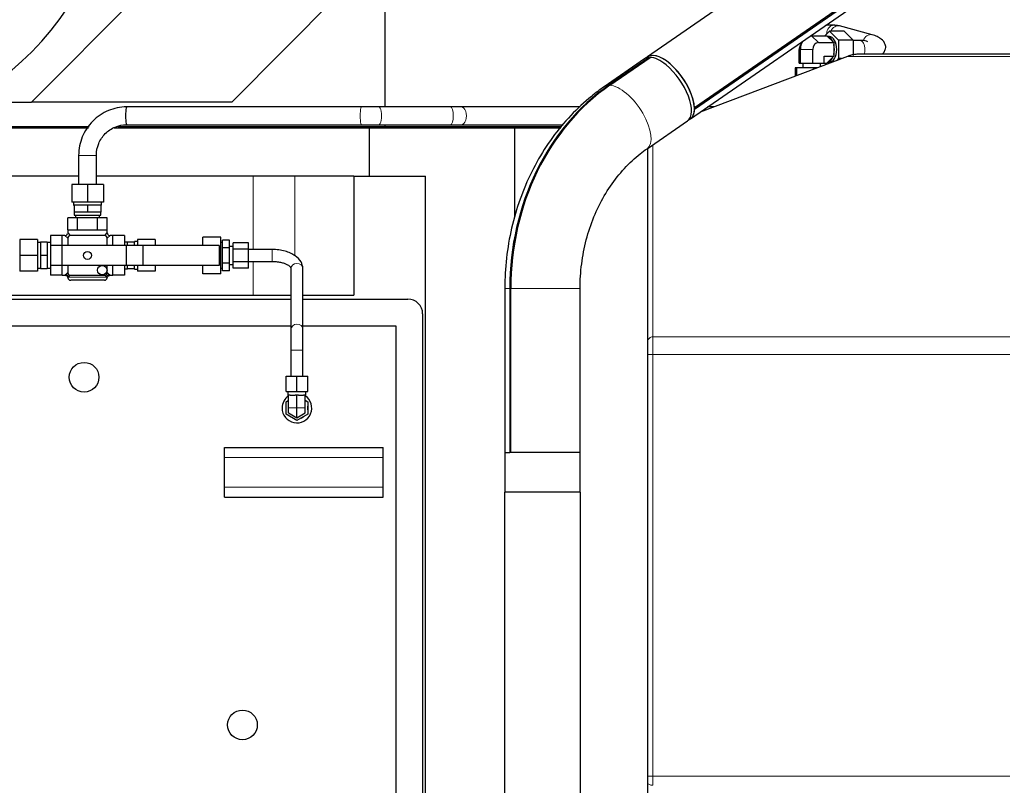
# Model space of a CAD drawing. Header units: inches. Extents: x 0 to 29700, y -16 to 21000.
# Tile 102 of 256: x 1957 to 2951, y 17246 to 18019. Entities that reach past the tile are written whole.
import ezdxf

# ---------------------------------------------------------------- set-up
doc = ezdxf.new("R2010")
doc.units = ezdxf.units.IN
doc.layers.add('1', color=7, linetype='Continuous', true_color=0xffffff)

msp = doc.modelspace()

# ---------------------------------------------------------------- linework, layer by layer
at = {"layer": '1', "color": 2, "linetype": 'Continuous', "lineweight": 25}
for p, q in [((3052.327, 18299.636), (2591.055, 17981.053)), ((3086.896, 18239.162), (2638.454, 17929.44)), ((2634.302, 17918.436), (3086.894, 18231.024)), ((2638.454, 17928.116), (3086.896, 18237.838)), ((2326.132, 17930.494), (2326.132, 18169.89)), ((1968.888, 17935.24), (2082.239, 18049.337)), ((2171.104, 17935.24), (2284.456, 18049.337)), ((2779.231, 18012.994), (2771.21, 18012.994)), ((2817.93, 18003.319), (2785.104, 18012.207)), ((2756.743, 18002.35), (2772.307, 18002.35)), ((2757.006, 18003.183), (2757.006, 18002.35)), ((2770.176, 18002.35), (2774.765, 18006.969)), ((2772.307, 18002.35), (2773.265, 18001.386)), ((2774.765, 18001.494), (2773.158, 18001.494)), ((2773.265, 18001.386), (2778.232, 17996.386)), ((2789.509, 18006.969), (2774.765, 18006.969)), ((2774.765, 18006.969), (2783.942, 17997.731)), ((2789.509, 18006.969), (2798.687, 17997.731)), ((2747.384, 17996.333), (2745.181, 17992.413)), ((2763.626, 17995.422), (2779.19, 17995.422)), ((2778.232, 17996.386), (2779.19, 17995.422)), ((2779.19, 17995.422), (2779.19, 17993.494)), ((2779.19, 17993.494), (2779.19, 17983.494)), ((2798.687, 17997.731), (2783.942, 17997.731)), ((2783.942, 17997.731), (2783.942, 17979.256)), ((2805.483, 17997.494), (2798.686, 17997.494)), ((2798.687, 17997.731), (2798.687, 17982.556)), ((2591.084, 17981.012), (2588.862, 17979.477)), ((2792.881, 17981.524), (2644.263, 17925.314)), ((2744.185, 17974.494), (2744.185, 17988.494)), ((2745.393, 17974.494), (2745.393, 17988.494)), ((2757.951, 17974.494), (2757.951, 17988.494)), ((2769.302, 17974.494), (2769.302, 17981.565)), ((2769.302, 17981.565), (2779.19, 17981.565)), ((2778.232, 17980.601), (2773.265, 17975.601)), ((2779.19, 17981.565), (2778.232, 17980.601)), ((2779.19, 17983.494), (2779.19, 17981.565)), ((2956.901, 17983.783), (2805.59, 17983.783)), ((2588.113, 17979.021), (2547.299, 17950.832)), ((2592.723, 17980.478), (2551.908, 17952.289)), ((2552.949, 17952.289), (2593.764, 17980.478)), ((2588.332, 17977.388), (2592.745, 17980.435)), ((2588.332, 17977.388), (2588.579, 17976.897)), ((2592.723, 17980.478), (2592.745, 17980.435)), ((2744.185, 17974.494), (2745.393, 17974.494)), ((2745.393, 17974.494), (2757.951, 17974.494)), ((2747.743, 17974.494), (2747.743, 17970.094)), ((2757.951, 17974.494), (2769.302, 17974.494)), ((2765.743, 17971.26), (2765.743, 17974.494)), ((2769.302, 17974.637), (2772.307, 17974.637)), ((2771.404, 17973.401), (2770.176, 17974.637)), ((2773.265, 17975.601), (2772.307, 17974.637)), ((2773.158, 17975.494), (2774.765, 17975.494)), ((2783.942, 17979.256), (2782.171, 17977.473)), ((2786.884, 17979.256), (2783.942, 17979.256)), ((2741.609, 17970.094), (2739.999, 17970.094)), ((2739.999, 17970.094), (2739.999, 17961.523)), ((2758.354, 17970.094), (2741.609, 17970.094)), ((2741.609, 17970.094), (2741.609, 17962.132)), ((2762.659, 17970.094), (2758.354, 17970.094)), ((2758.354, 17970.094), (2758.354, 17968.465)), ((1889.879, 17935.24), (1968.888, 17935.24)), ((2171.104, 17935.24), (1968.888, 17935.24)), ((2302.151, 17930.494), (2065.024, 17930.494)), ((2392.12, 17930.494), (2319.721, 17930.494)), ((2522.909, 17930.494), (2402.972, 17930.494)), ((2638.454, 17929.44), (2638.42, 17929.467)), ((2638.42, 17928.144), (2638.454, 17928.116)), ((2657.953, 17930.494), (2651.756, 17930.494)), ((2065.024, 17912.494), (2302.151, 17912.494)), ((2319.721, 17912.494), (2392.12, 17912.494)), ((2326.132, 17910.729), (2326.132, 17912.494)), ((2402.972, 17912.494), (2505.818, 17912.494)), ((2590.546, 17888.215), (2631.361, 17916.404)), ((2632.052, 17916.943), (2634.274, 17918.477)), ((1850.27, 17909.494), (2026.311, 17909.494)), ((1917.271, 17910.729), (2027.133, 17910.729)), ((2052.206, 17909.494), (2310.358, 17909.494)), ((2055.996, 17910.729), (2326.132, 17910.729)), ((2064.401, 17909.494), (2064.401, 17910.729)), ((2182.791, 17910.729), (2181.563, 17909.494)), ((2310.358, 17909.494), (2456.901, 17909.494)), ((2310.358, 17860.494), (2310.358, 17909.494)), ((2326.132, 17910.729), (2504.353, 17910.729)), ((2345.481, 17909.494), (2345.481, 17910.729)), ((2456.901, 17909.494), (2503.324, 17909.494)), ((2456.901, 17820.107), (2456.901, 17909.494)), ((2016.401, 17881.494), (2016.401, 17852.3)), ((2034.401, 17852.3), (2034.401, 17881.494)), ((2591.401, 17693.951), (2591.401, 17888.803)), ((2016.399, 17860.494), (1857.538, 17860.494)), ((2025.401, 17852.3), (2009.401, 17852.3)), ((2009.401, 17852.3), (2009.401, 17834.3)), ((2041.401, 17852.3), (2025.401, 17852.3)), ((2025.401, 17852.3), (2025.401, 17834.3)), ((2192.83, 17860.494), (2034.399, 17860.494)), ((2041.401, 17852.3), (2041.401, 17834.3)), ((2234.825, 17860.494), (2192.83, 17860.494)), ((2294.257, 17860.494), (2234.825, 17860.494)), ((2294.257, 17860.494), (2366.901, 17860.494)), ((2294.257, 17860.494), (2294.257, 17740.494)), ((2366.901, 17034.494), (2366.901, 17860.494)), ((2025.401, 17834.3), (2009.401, 17834.3)), ((2011.401, 17834.3), (2011.401, 17831.3)), ((2041.401, 17834.3), (2025.401, 17834.3)), ((2039.401, 17831.3), (2039.401, 17834.3)), ((2011.401, 17831.3), (2011.901, 17831.3)), ((2015.44, 17831.3), (2011.901, 17831.3)), ((2011.901, 17831.3), (2011.901, 17824.3)), ((2018.651, 17824.3), (2011.901, 17824.3)), ((2011.901, 17824.3), (2011.901, 17821.3)), ((2021.863, 17831.3), (2015.44, 17831.3)), ((2025.401, 17824.3), (2018.651, 17824.3)), ((2025.401, 17831.3), (2021.863, 17831.3)), ((2028.94, 17831.3), (2025.401, 17831.3)), ((2025.401, 17831.3), (2025.401, 17824.3)), ((2032.151, 17824.3), (2025.401, 17824.3)), ((2035.363, 17831.3), (2028.94, 17831.3)), ((2038.901, 17824.3), (2032.151, 17824.3)), ((2038.901, 17831.3), (2035.363, 17831.3)), ((2039.401, 17831.3), (2038.901, 17831.3)), ((2038.901, 17831.3), (2038.901, 17824.3)), ((2038.901, 17821.3), (2038.901, 17824.3)), ((2015.401, 17818.5), (2005.401, 17818.5)), ((2005.401, 17806.5), (2005.401, 17818.5)), ((2011.901, 17821.3), (2038.901, 17821.3)), ((2013.401, 17821.3), (2013.401, 17818.5)), ((2035.401, 17818.5), (2015.401, 17818.5)), ((2015.401, 17806.5), (2015.401, 17818.5)), ((2045.401, 17818.5), (2035.401, 17818.5)), ((2035.401, 17806.5), (2035.401, 17818.5)), ((2037.401, 17818.5), (2037.401, 17821.3)), ((2045.401, 17806.5), (2045.401, 17818.5)), ((2005.401, 17806.5), (2005.401, 17803.5)), ((2005.401, 17806.5), (2015.401, 17806.5)), ((2005.401, 17803.5), (2008.03, 17800.478)), ((2015.401, 17806.5), (2035.401, 17806.5)), ((2035.401, 17806.5), (2045.401, 17806.5)), ((2042.773, 17800.478), (2045.401, 17803.5)), ((2045.401, 17803.5), (2045.401, 17806.5)), ((1956.901, 17796.5), (1956.901, 17780.5)), ((1974.901, 17796.5), (1956.901, 17796.5)), ((1974.901, 17796.5), (1974.901, 17780.5)), ((1977.901, 17793.5), (1974.901, 17793.5)), ((1977.901, 17794), (1977.901, 17780.5)), ((1984.801, 17794), (1977.901, 17794)), ((1984.801, 17794), (1984.801, 17780.5)), ((1987.901, 17793.5), (1984.801, 17793.5)), ((1987.901, 17800.5), (1987.901, 17790.5)), ((1999.901, 17800.5), (1987.901, 17800.5)), ((2002.401, 17800.5), (1999.901, 17800.5)), ((1999.901, 17790.5), (1999.901, 17800.5)), ((2005.424, 17797.872), (2002.401, 17800.5)), ((2005.401, 17797.5), (2005.401, 17790.5)), ((2042.401, 17800.5), (2008.401, 17800.5)), ((2048.401, 17800.5), (2045.379, 17797.872)), ((2045.401, 17790.5), (2045.401, 17797.5)), ((2050.901, 17800.5), (2048.401, 17800.5)), ((2062.901, 17800.5), (2050.901, 17800.5)), ((2050.901, 17790.5), (2050.901, 17800.5)), ((2062.901, 17800.5), (2062.901, 17790.5)), ((2065.901, 17794), (2062.901, 17794)), ((2072.901, 17794), (2065.901, 17794)), ((2065.901, 17790.5), (2065.901, 17794)), ((2072.901, 17794.5), (2072.901, 17794)), ((2075.901, 17794.5), (2072.901, 17794.5)), ((2072.901, 17790.5), (2072.901, 17794)), ((2075.901, 17796.5), (2075.901, 17790.5)), ((2093.901, 17796.5), (2075.901, 17796.5)), ((2093.901, 17796.5), (2093.901, 17790.5)), ((2141.901, 17790.5), (2141.901, 17798.976)), ((2159.901, 17798.976), (2141.901, 17798.976)), ((2159.901, 17789.738), (2159.901, 17798.976)), ((2161.901, 17793.5), (2159.901, 17793.5)), ((2161.901, 17788.295), (2161.901, 17796.089)), ((2168.901, 17796.089), (2161.901, 17796.089)), ((2168.901, 17788.295), (2168.901, 17796.089)), ((2172.401, 17786.851), (2172.401, 17793.202)), ((2187.901, 17793.202), (2172.401, 17793.202)), ((2187.901, 17786.851), (2187.901, 17793.202)), ((1999.401, 17790.5), (1987.901, 17790.5)), ((1987.901, 17790.5), (1987.901, 17770.5)), ((2064.401, 17790.5), (1999.401, 17790.5)), ((1999.401, 17790.5), (1999.401, 17770.5)), ((2081.296, 17790.5), (2064.401, 17790.5)), ((2064.401, 17790.5), (2064.401, 17770.5)), ((2158.401, 17790.5), (2081.296, 17790.5)), ((2081.296, 17790.5), (2081.296, 17770.5)), ((2158.401, 17790.5), (2158.401, 17770.5)), ((2159.901, 17789.738), (2158.401, 17789.738)), ((2159.901, 17771.263), (2159.901, 17789.738)), ((2161.901, 17772.706), (2161.901, 17788.295)), ((2168.901, 17788.295), (2161.901, 17788.295)), ((2172.401, 17789.5), (2168.901, 17789.5)), ((2168.901, 17772.706), (2168.901, 17788.295)), ((2187.901, 17786.851), (2172.401, 17786.851)), ((2172.401, 17774.15), (2172.401, 17786.851)), ((2187.901, 17774.15), (2187.901, 17786.851)), ((2211.901, 17786.5), (2187.901, 17786.5)), ((2211.901, 17786.5), (2211.901, 17786.025)), ((1956.901, 17780.5), (1956.901, 17764.5)), ((1974.901, 17780.5), (1956.901, 17780.5)), ((1974.901, 17780.5), (1974.901, 17764.5)), ((1977.901, 17780.5), (1977.901, 17767)), ((1984.801, 17780.5), (1977.901, 17780.5)), ((1984.801, 17780.5), (1984.801, 17767)), ((2161.901, 17764.912), (2161.901, 17772.706)), ((2168.901, 17772.706), (2161.901, 17772.706)), ((2168.901, 17764.912), (2168.901, 17772.706)), ((2172.401, 17767.799), (2172.401, 17774.15)), ((2187.901, 17774.15), (2172.401, 17774.15)), ((2187.901, 17774.5), (2211.901, 17774.5)), ((2187.901, 17767.799), (2187.901, 17774.15)), ((1974.901, 17764.5), (1956.901, 17764.5)), ((1974.901, 17767.5), (1977.901, 17767.5)), ((1984.801, 17767), (1977.901, 17767)), ((1984.801, 17767.5), (1987.901, 17767.5)), ((1987.901, 17770.5), (1987.901, 17760.5)), ((1999.401, 17770.5), (1987.901, 17770.5)), ((2064.401, 17770.5), (1999.401, 17770.5)), ((1999.901, 17760.5), (1999.901, 17770.5)), ((2005.401, 17770.501), (2005.401, 17763.5)), ((2045.401, 17763.5), (2045.401, 17770.501)), ((2050.901, 17760.5), (2050.901, 17770.5)), ((2062.901, 17770.5), (2062.901, 17760.5)), ((2062.901, 17767), (2065.901, 17767)), ((2081.296, 17770.5), (2064.401, 17770.5)), ((2065.901, 17767), (2065.901, 17770.5)), ((2072.901, 17767), (2065.901, 17767)), ((2072.901, 17767), (2072.901, 17770.5)), ((2072.901, 17767), (2072.901, 17766.5)), ((2072.901, 17766.5), (2075.901, 17766.5)), ((2075.901, 17770.501), (2075.901, 17764.5)), ((2093.901, 17764.5), (2075.901, 17764.5)), ((2158.401, 17770.5), (2081.296, 17770.5)), ((2093.901, 17770.501), (2093.901, 17764.5)), ((2141.901, 17762.025), (2141.901, 17770.5)), ((2159.901, 17762.025), (2141.901, 17762.025)), ((2159.901, 17771.263), (2158.401, 17771.263)), ((2159.901, 17762.025), (2159.901, 17771.263)), ((2159.901, 17767.5), (2161.901, 17767.5)), ((2168.901, 17764.912), (2161.901, 17764.912)), ((2168.901, 17771.5), (2172.401, 17771.5)), ((2187.901, 17767.799), (2172.401, 17767.799)), ((2230.901, 17767.324), (2230.901, 17705.967)), ((2242.901, 17705.967), (2242.901, 17767.324)), ((1999.901, 17760.5), (1987.901, 17760.5)), ((1999.901, 17760.5), (2002.595, 17760.5)), ((2008.401, 17760.5), (2042.401, 17760.5)), ((2025.401, 17755.5), (2008.401, 17755.5)), ((2042.401, 17755.5), (2025.401, 17755.5)), ((2048.208, 17760.5), (2050.901, 17760.5)), ((2062.901, 17760.5), (2050.901, 17760.5)), ((2446.851, 17747.242), (2446.851, 17581.494)), ((2451.908, 17747.242), (2451.908, 17581.494)), ((2452.949, 17581.494), (2452.949, 17747.242)), ((2522.951, 17581.494), (2522.951, 17747.242)), ((1654.901, 17740.494), (2230.901, 17740.494)), ((1694.901, 17736.494), (2230.895, 17736.494)), ((2242.892, 17736.494), (2348.901, 17736.494)), ((2242.899, 17740.494), (2294.257, 17740.494)), ((2363.901, 17721.494), (2363.901, 17067.494)), ((1706.901, 17709.494), (2230.894, 17709.494)), ((2242.894, 17709.494), (2336.901, 17709.494)), ((2336.901, 17709.494), (2336.901, 17079.494)), ((2230.901, 17684.722), (2230.901, 17658.494)), ((2242.901, 17658.494), (2242.901, 17684.722)), ((2591.401, 17254.746), (2591.401, 17680.649)), ((2225.901, 17658.494), (2236.901, 17658.494)), ((2225.901, 17642.994), (2225.901, 17658.494)), ((2236.901, 17658.494), (2247.901, 17658.494)), ((2236.901, 17642.994), (2236.901, 17658.494)), ((2247.901, 17642.994), (2247.901, 17658.494)), ((2225.901, 17642.994), (2236.901, 17642.994)), ((2227.901, 17642.994), (2227.901, 17639.494)), ((2236.901, 17642.994), (2247.901, 17642.994)), ((2245.901, 17639.494), (2245.901, 17642.994)), ((2225.901, 17632.844), (2228.401, 17634.288)), ((2225.901, 17620.143), (2225.901, 17632.844)), ((2228.401, 17639.494), (2227.901, 17639.494)), ((2230.09, 17639.494), (2228.401, 17639.494)), ((2228.401, 17626.494), (2228.401, 17639.494)), ((2230.09, 17639.494), (2235.213, 17639.494)), ((2236.901, 17639.494), (2235.213, 17639.494)), ((2238.59, 17639.494), (2236.901, 17639.494)), ((2236.901, 17626.494), (2236.901, 17639.494)), ((2238.59, 17639.494), (2243.713, 17639.494)), ((2245.401, 17639.494), (2243.713, 17639.494)), ((2245.901, 17639.494), (2245.401, 17639.494)), ((2245.401, 17626.494), (2245.401, 17639.494)), ((2245.401, 17634.288), (2247.901, 17632.844)), ((2247.901, 17632.844), (2247.901, 17620.143)), ((2228.401, 17621.586), (2228.401, 17626.494)), ((2236.901, 17616.679), (2236.901, 17626.494)), ((2245.401, 17621.586), (2245.401, 17626.494)), ((2236.901, 17613.792), (2225.901, 17620.143)), ((2228.401, 17621.586), (2236.901, 17616.679)), ((2236.901, 17616.679), (2245.401, 17621.586)), ((2247.901, 17620.143), (2236.901, 17613.792)), ((2163.901, 17576.494), (2163.901, 17586.494)), ((2163.901, 17586.494), (2323.901, 17586.494)), ((2323.901, 17576.494), (2323.901, 17586.494)), ((2163.901, 17546.494), (2163.901, 17576.494)), ((2323.901, 17546.494), (2323.901, 17576.494)), ((2446.851, 17581.494), (2451.908, 17581.494)), ((2446.901, 17581.494), (2446.901, 17541.494)), ((2451.908, 17581.494), (2451.95, 17581.494)), ((2452.992, 17581.494), (2451.95, 17581.494)), ((2472.618, 17581.494), (2452.949, 17581.494)), ((2522.951, 17581.494), (2472.618, 17581.494)), ((2522.901, 17541.494), (2522.901, 17581.494)), ((2163.901, 17536.494), (2163.901, 17546.494)), ((2323.901, 17536.494), (2323.901, 17546.494)), ((2163.901, 17536.494), (2323.901, 17536.494)), ((2446.864, 17231.494), (2446.864, 17541.494)), ((2484.901, 17541.494), (2446.864, 17541.494)), ((2522.938, 17541.494), (2484.901, 17541.494)), ((2522.938, 17541.494), (2522.938, 17231.494)), ((2591.401, 17236.579), (2591.401, 17247.821))]:
    msp.add_line(p, q, dxfattribs=at)
at = {"layer": '1', "color": 110, "linetype": 'Continuous', "lineweight": 13}
for p, q in [((2756.743, 18002.35), (2763.626, 17995.422)), ((2744.185, 17988.494), (2745.393, 17988.494)), ((2745.393, 17988.494), (2757.951, 17988.494)), ((2956.901, 17981.524), (2792.881, 17981.524)), ((2302.159, 17930.493), (2302.151, 17930.494)), ((2319.721, 17930.494), (2319.703, 17930.493)), ((2402.972, 17930.494), (2402.952, 17930.493)), ((2596.401, 17892.259), (2596.401, 17698.386)), ((2025.401, 17881.494), (2016.402, 17881.494)), ((2034.401, 17881.494), (2025.401, 17881.494)), ((2192.83, 17786.5), (2192.83, 17860.494)), ((2234.825, 17780.322), (2234.825, 17860.494)), ((2211.901, 17786.025), (2211.901, 17774.5)), ((2192.83, 17740.494), (2192.83, 17774.5)), ((2005.424, 17763.129), (2003.401, 17761.37)), ((2047.401, 17761.37), (2045.378, 17763.129)), ((2006.271, 17758.5), (2008.03, 17760.523)), ((2044.532, 17758.5), (2006.271, 17758.5)), ((2042.773, 17760.523), (2044.532, 17758.5)), ((2446.851, 17747.242), (2451.908, 17747.242)), ((2522.951, 17747.242), (2452.949, 17747.242)), ((2956.901, 17698.386), (2596.401, 17698.386)), ((2242.901, 17684.722), (2230.901, 17684.722)), ((2596.401, 17680.649), (2591.401, 17680.649)), ((2596.401, 17680.649), (2596.401, 17254.746)), ((2956.901, 17680.649), (2596.401, 17680.649)), ((2228.401, 17626.494), (2236.901, 17626.494)), ((2236.901, 17626.494), (2245.401, 17626.494)), ((2163.901, 17576.494), (2323.901, 17576.494)), ((2163.901, 17546.494), (2323.901, 17546.494)), ((2596.401, 17254.746), (2591.401, 17254.746)), ((2956.901, 17254.746), (2596.401, 17254.746))]:
    msp.add_line(p, q, dxfattribs=at)
at = {"layer": '1', "color": 2, "linetype": 'Continuous', "lineweight": 25}
for centre, radius in [((2025.401, 17780.5), 4), ((2040.251, 17765.65), 4.842), ((2021.901, 17657.494), 15), ((2181.901, 17306.494), 15)]:
    msp.add_circle(centre, radius, dxfattribs=at)
for centre, radius, start, end in [((2002.401, 17803.5), 3, 275.127567, 340.460272), ((2048.401, 17803.5), 3, 185.127567, 250.460272), ((2008.401, 17797.5), 3, 90, 180), ((2042.401, 17797.5), 3, 0, 90), ((2008.401, 17763.5), 3, 180, 270), ((2042.401, 17763.5), 3, 270, 0), ((2008.401, 17758.5), 3, 188.826691, 270), ((2042.401, 17758.5), 3, 270, 351.290487), ((2348.901, 17721.494), 15, 0, 90), ((2236.901, 17626.494), 15, 124.515, 180), ((2236.901, 17626.494), 15, 180, 55.479375), ((2237.076, 17626.494), 10.999, 349.829669, 10.170331), ((2237.076, 17626.494), 10.999, 292.841994, 307.158006)]:
    msp.add_arc(centre, radius, start, end, dxfattribs=at)
for centre, major_axis, ratio, start_param, end_param in [((1845.436, 18358.71), (0, 430.5), 0.5735764, 3.1415927, 6.1722318), ((2756.743, 17988.494), (0, 13.856), 0.819152, 0, 0.0904926), ((2772.307, 17988.494), (0, 13), 0.5735764, 5.3647954, 6.1543777), ((2774.765, 17988.494), (0, 13), 0.5735764, 3.1415927, 6.2831853), ((2749.86, 17988.494), (0, -6.928), 0.819152, 4.1109703, 4.712389), ((2756.743, 17988.494), (0, 13.856), 0.819152, 0.939238, 1.5707963), ((2763.626, 17988.494), (0, -6.928), 0.819152, 3.1415927, 4.712389), ((2772.307, 17988.494), (0, 13), 0.5735764, 4.3175979, 5.1071801), ((2612.679, 17949.745), (21.624, -31.309), 0.4485573, 2.9941697, 3.1928639), ((2612.679, 17949.745), (21.595, -31.267), 0.4485573, 0.6023143, 3.1415801), ((2612.679, 17949.745), (21.624, -31.309), 0.4485573, 0.6022797, 2.9941697), ((2772.307, 17988.494), (0, 13), 0.5735764, 3.2704003, 4.0599825), ((2609.737, 17947.713), (21.624, -31.309), 0.4485573, 2.8674523, 3.1416032), ((2605.325, 17944.665), (21.595, -31.267), 0.4485573, 2.8148493, 2.8674869), ((2609.737, 17947.713), (21.624, -31.309), 0.4485573, 2.1467918, 2.8148839), ((2609.737, 17947.713), (21.624, -31.309), 0.4485573, 0.0000303, 2.1467918), ((2655.125, 17747.242), (0, 238.037), 0.8537237, 0.5327629, 1.5707963), ((2656.167, 17747.242), (0, -238.037), 0.8537237, 3.6743556, 4.712389), ((2065.024, 17921.494), (0, 9), 0.1369516, 0, 3.1415927), ((2612.679, 17949.745), (21.624, -31.309), 0.4485573, 6.2318883, 6.8328966), ((2612.679, 17949.745), (21.595, -31.267), 0.4485573, 6.2831728, 6.832862), ((2612.679, 17949.745), (21.595, -31.267), 0.4485573, 0.5496767, 0.6023143)]:
    msp.add_ellipse(centre, major_axis=major_axis, ratio=ratio, start_param=start_param, end_param=end_param, dxfattribs=at)
at = {"layer": '1', "color": 110, "linetype": 'Continuous', "lineweight": 13}
for centre, major_axis, ratio, start_param, end_param in [((2779.231, 18003.994), (0, 9), 0.819152, 0.0060868, 1.5652004), ((2782.752, 18003.52), (2.352, 8.687), 0.809449, 0.0000631, 1.3883526), ((2815.578, 17994.632), (2.352, 8.687), 0.809449, 0.012335, 1.4693468), ((2805.483, 17988.494), (0, -9), 0.5735764, 1.5707963, 3.1415927), ((2805.483, 17988.494), (0, -9), 0.5735764, 1.0199377, 1.5707963), ((2568.922, 17919.524), (21.624, -31.309), 0.4485573, 2.8674523, 3.1420859), ((2568.922, 17919.524), (21.624, -31.309), 0.4485573, 0.004258, 2.8148839), ((2302.151, 17921.494), (0, 9), 0.1369516, 0, 3.1421817), ((2319.721, 17921.494), (0, 9), 0.3022941, 3.1410036, 6.2831853), ((2392.12, 17921.494), (0, 9), 0.3022941, 3.1416908, 6.2831853), ((2402.972, 17921.494), (0, 9), 0.5735764, 3.1409054, 6.2831853), ((2236.901, 17767.324), (6, 0), 0.8498277, 0.0000982, 3.1415927), ((2003.401, 17758.5), (-2.121, 2.121), 0.9182623, 3.9695754, 5.4552026), ((2047.401, 17758.5), (-2.121, -2.121), 0.9182623, 3.9695754, 5.4552026), ((2236.901, 17705.967), (6, 0), 0.8498277, 0.0099157, 3.1492503), ((2596.401, 17693.951), (5, 0), 0.8870108, 1.5707963, 3.1415927), ((2596.401, 17247.821), (5, 0), 0.4617486, 3.1415927, 4.712389)]:
    msp.add_ellipse(centre, major_axis=major_axis, ratio=ratio, start_param=start_param, end_param=end_param, dxfattribs=at)
at = {"layer": '1', "color": 2, "linetype": 'Continuous', "lineweight": 25}
for points, degree in [([(2785.012, 18012.231), (2779.189, 18012.993)], 1), ([(2319.721, 17930.494), (2311.102, 17930.494), (2302.151, 17930.494)], 2), ([(2402.973, 17930.494), (2392.121, 17930.494)], 1), ([(2302.151, 17912.494), (2311.102, 17912.494), (2319.72, 17912.494)], 2), ([(2392.12, 17912.494), (2402.971, 17912.494)], 1)]:
    msp.add_open_spline(points, degree=degree, dxfattribs=at)
for points, knots in [([(2827.912, 17983.649), (2828.649, 17984.224), (2830.151, 17985.731), (2831.923, 17990.018), (2831.41, 17994.103), (2828.245, 17998.467), (2823.124, 18001.61), (2819.748, 18002.835), (2817.837, 18003.343)], [0, 0, 0, 0, 0.1074852, 0.232745, 0.4241566, 0.6871594, 0.8395603, 1, 1, 1, 1]), ([(2813.41, 17996.193), (2813.121, 17996.517), (2812.22, 17997.064), (2809.721, 17997.433), (2807.138, 17997.519), (2805.503, 17997.493)], [0, 0, 0, 0, 0.2963629, 0.6203749, 1, 1, 1, 1]), ([(2805.59, 17983.783), (2805.049, 17983.783), (2803.971, 17983.76), (2802.362, 17983.657), (2800.76, 17983.485), (2799.698, 17983.324), (2798.638, 17983.139), (2798.11, 17983.035), (2797.056, 17982.802), (2796.531, 17982.673), (2795.482, 17982.391), (2794.96, 17982.236), (2793.918, 17981.901), (2793.399, 17981.72), (2792.881, 17981.524)], [0, 0, 0, 0, 0.125, 0.25, 0.375, 0.5, 0.5, 0.625, 0.625, 0.75, 0.75, 0.875, 0.875, 1, 1, 1, 1]), ([(2547.299, 17950.832), (2542.857, 17947.762), (2531.041, 17938.901), (2513.082, 17922.21), (2494.579, 17899.915), (2478.728, 17875.062), (2465.799, 17848.051), (2456.013, 17819.325), (2449.545, 17789.373), (2447.146, 17765.115), (2446.851, 17751.053), (2446.851, 17747.242)], [0, 0, 0, 0, 0.0718698, 0.1965314, 0.3215751, 0.4471542, 0.5731777, 0.6995468, 0.826174, 0.9529924, 1, 1, 1, 1]), ([(2065.024, 17930.494), (2058.382, 17930.371), (2046.119, 17927.913), (2029.737, 17917.026), (2018.953, 17900.516), (2016.521, 17888.174), (2016.402, 17881.494)], [0, 0, 0, 0, 0.2492818, 0.5002526, 0.751093, 1, 1, 1, 1]), ([(2034.401, 17881.494), (2034.421, 17885.8), (2035.892, 17893.666), (2042.784, 17904.035), (2053.029, 17910.993), (2060.784, 17912.475), (2065.025, 17912.494)], [0, 0, 0, 0, 0.2516852, 0.5003944, 0.7488953, 1, 1, 1, 1]), ([(2522.951, 17747.242), (2522.952, 17751.371), (2523.342, 17763.795), (2525.975, 17784.424), (2532.233, 17808.277), (2541.401, 17830.631), (2553.219, 17850.944), (2567.36, 17868.761), (2580.238, 17880.702), (2588.217, 17886.608), (2590.546, 17888.215)], [0, 0, 0, 0, 0.0715391, 0.2163186, 0.3610946, 0.5058203, 0.6506214, 0.7957206, 0.9414708, 1, 1, 1, 1]), ([(2242.901, 17767.36), (2242.81, 17769.729), (2241.524, 17774.397), (2236.508, 17779.569), (2230.499, 17782.913), (2224.929, 17784.922), (2218.584, 17786.199), (2214.178, 17786.495), (2211.901, 17786.5)], [0, 0, 0, 0, 0.2112372, 0.4520971, 0.5812593, 0.7160758, 0.8566552, 1, 1, 1, 1]), ([(2211.901, 17774.501), (2213.695, 17774.497), (2216.966, 17774.311), (2221.387, 17773.506), (2224.872, 17772.411), (2228.206, 17770.862), (2230.508, 17768.98), (2230.971, 17767.807), (2230.901, 17767.287)], [0, 0, 0, 0, 0.1619295, 0.3096364, 0.4477726, 0.5761722, 0.8017764, 1, 1, 1, 1]), ([(2002.594, 17760.46), (2002.72, 17760.472), (2003.193, 17760.479), (2004.002, 17760.153), (2004.816, 17759.483), (2005.28, 17758.711), (2005.39, 17758.215), (2005.412, 17758.034)], [0, 0, 0, 0, 0.0919068, 0.3522715, 0.6206316, 0.8676378, 1, 1, 1, 1]), ([(2045.386, 17758.057), (2045.387, 17758.093), (2045.407, 17758.468), (2045.763, 17759.155), (2046.47, 17759.953), (2047.371, 17760.402), (2047.969, 17760.484), (2048.226, 17760.486)], [0, 0, 0, 0, 0.0265897, 0.2789651, 0.5470045, 0.8148122, 1, 1, 1, 1]), ([(2230.901, 17705.931), (2230.901, 17704.785), (2230.901, 17702.14), (2230.902, 17696.993), (2230.902, 17691.037), (2230.902, 17686.878), (2230.902, 17684.722)], [0, 0, 0, 0, 0.2500727, 0.5000011, 0.7499289, 1, 1, 1, 1]), ([(2242.901, 17684.722), (2242.901, 17686.885), (2242.901, 17691.058), (2242.901, 17697.034), (2242.901, 17702.2), (2242.901, 17704.854), (2242.901, 17706.004)], [0, 0, 0, 0, 0.2499967, 0.5000011, 0.7500049, 1, 1, 1, 1]), ([(2591.401, 17680.649), (2591.401, 17680.993), (2591.401, 17681.335), (2591.401, 17682.014), (2591.401, 17682.69), (2591.401, 17683.692), (2591.401, 17684.353), (2591.401, 17684.845), (2591.401, 17685.091), (2591.401, 17685.335), (2591.401, 17685.498), (2591.401, 17685.579), (2591.401, 17685.984), (2591.401, 17686.302), (2591.401, 17686.927), (2591.401, 17687.541), (2591.401, 17688.428), (2591.401, 17688.997), (2591.401, 17689.415), (2591.401, 17689.622), (2591.401, 17689.826), (2591.401, 17689.961), (2591.401, 17690.028), (2591.401, 17690.362), (2591.401, 17690.877), (2591.401, 17691.599), (2591.401, 17692.269), (2591.401, 17692.681), (2591.401, 17692.977), (2591.401, 17693.122), (2591.401, 17693.262), (2591.401, 17693.354), (2591.401, 17693.399), (2591.401, 17693.623), (2591.401, 17693.792), (2591.401, 17693.951)], [0, 0, 0, 0, 0.0625, 0.0625, 0.125, 0.1875, 0.25, 0.25, 0.28125, 0.296875, 0.296875, 0.3125, 0.3125, 0.375, 0.375, 0.4375, 0.5, 0.5625, 0.5625, 0.59375, 0.609375, 0.609375, 0.625, 0.625, 0.6875, 0.75, 0.8125, 0.875, 0.875, 0.90625, 0.921875, 0.921875, 0.9375, 0.9375, 1, 1, 1, 1]), ([(2591.401, 17247.821), (2591.401, 17248.089), (2591.401, 17248.631), (2591.401, 17249.183), (2591.401, 17250.02), (2591.401, 17250.589), (2591.401, 17251.459), (2591.401, 17251.752), (2591.401, 17252.195), (2591.401, 17252.343), (2591.401, 17252.567), (2591.401, 17252.642), (2591.401, 17252.792), (2591.401, 17252.866), (2591.401, 17253.54), (2591.401, 17254.142), (2591.401, 17254.746)], [0, 0, 0, 0, 0.125, 0.25, 0.25, 0.5, 0.5, 0.625, 0.625, 0.6875, 0.6875, 0.71875, 0.71875, 0.75, 0.75, 1, 1, 1, 1])]:
    msp.add_open_spline(points, degree=3, knots=knots, dxfattribs=at)
at = {"layer": '1', "color": 110, "linetype": 'Continuous', "lineweight": 13}
for points, knots in [([(2003.401, 17761.37), (2003.24, 17761.23), (2003.104, 17761.105), (2002.93, 17760.942), (2002.877, 17760.892), (2002.818, 17760.835), (2002.806, 17760.823), (2002.784, 17760.802), (2002.751, 17760.77), (2002.722, 17760.74), (2002.629, 17760.648), (2002.575, 17760.593), (2002.503, 17760.519), (2002.485, 17760.5), (2002.485, 17760.5), (2002.485, 17760.5), (2002.485, 17760.5)], [0, 0, 0, 0, 0.2499063, 0.2499063, 0.3748594, 0.3748594, 0.4060977, 0.4060977, 0.437336, 0.4998126, 0.4998126, 0.7497189, 0.7497189, 0.9996251, 0.9996251, 1, 1, 1, 1]), ([(2005.443, 17758), (2005.443, 17758), (2005.443, 17758), (2005.443, 17758), (2005.46, 17758.011), (2005.526, 17758.053), (2005.576, 17758.084), (2005.66, 17758.136), (2005.678, 17758.147), (2005.717, 17758.171), (2005.737, 17758.183), (2005.801, 17758.223), (2005.849, 17758.251), (2006.005, 17758.345), (2006.128, 17758.418), (2006.271, 17758.5)], [0, 0, 0, 0, 0.0001875, 0.0001875, 0.2501406, 0.2501406, 0.5000937, 0.5000937, 0.562582, 0.562582, 0.6250703, 0.6250703, 0.7500469, 0.7500469, 1, 1, 1, 1]), ([(2044.532, 17758.5), (2044.675, 17758.418), (2044.797, 17758.346), (2045.005, 17758.221), (2045.09, 17758.169), (2045.225, 17758.085), (2045.275, 17758.053), (2045.313, 17758.03), (2045.317, 17758.027), (2045.324, 17758.022), (2045.328, 17758.02), (2045.337, 17758.014), (2045.343, 17758.011), (2045.355, 17758.003), (2045.359, 17758), (2045.359, 17758)], [0, 0, 0, 0, 0.2500234, 0.2500234, 0.5000469, 0.5000469, 0.7500703, 0.7500703, 0.7813232, 0.7813232, 0.8125762, 0.8125762, 0.875082, 0.875082, 1, 1, 1, 1]), ([(2048.317, 17760.5), (2048.317, 17760.501), (2048.313, 17760.505), (2048.299, 17760.519), (2048.293, 17760.525), (2048.283, 17760.536), (2048.279, 17760.54), (2048.271, 17760.548), (2048.267, 17760.553), (2048.225, 17760.595), (2048.17, 17760.652), (2048.022, 17760.799), (2047.928, 17760.89), (2047.698, 17761.106), (2047.562, 17761.23), (2047.401, 17761.37)], [0, 0, 0, 0, 0.1246718, 0.1246718, 0.1871952, 0.1871952, 0.2184569, 0.2184569, 0.2497186, 0.2497186, 0.4998124, 0.4998124, 0.7499062, 0.7499062, 1, 1, 1, 1]), ([(2596.401, 17698.386), (2596.401, 17698.175), (2596.401, 17697.949), (2596.401, 17697.65), (2596.401, 17697.59), (2596.401, 17697.467), (2596.401, 17697.281), (2596.401, 17697.088), (2596.401, 17696.693), (2596.401, 17696.143), (2596.401, 17695.25), (2596.401, 17694.608), (2596.401, 17693.944), (2596.401, 17693.6), (2596.401, 17693.155), (2596.401, 17693.066), (2596.401, 17692.886), (2596.401, 17692.614), (2596.401, 17692.338), (2596.401, 17691.78), (2596.401, 17691.021), (2596.401, 17689.838), (2596.401, 17689.02), (2596.401, 17688.187), (2596.401, 17687.763), (2596.401, 17687.277), (2596.401, 17687.223), (2596.401, 17687.114), (2596.401, 17686.952), (2596.401, 17686.572), (2596.401, 17686.244), (2596.401, 17685.588), (2596.401, 17684.707), (2596.401, 17683.371), (2596.401, 17682.47), (2596.401, 17681.563), (2596.401, 17681.107), (2596.401, 17680.649)], [0, 0, 0, 0, 0.0625, 0.0625, 0.078125, 0.078125, 0.09375, 0.125, 0.125, 0.1875, 0.25, 0.3125, 0.3125, 0.375, 0.375, 0.390625, 0.390625, 0.40625, 0.4375, 0.4375, 0.5, 0.5625, 0.625, 0.625, 0.6875, 0.6875, 0.6953125, 0.6953125, 0.703125, 0.71875, 0.75, 0.75, 0.8125, 0.875, 0.9375, 0.9375, 1, 1, 1, 1]), ([(2596.401, 17254.746), (2596.401, 17254.344), (2596.401, 17253.542), (2596.401, 17252.743), (2596.401, 17252.245), (2596.401, 17252.146), (2596.401, 17251.947), (2596.401, 17251.847), (2596.401, 17251.549), (2596.401, 17251.352), (2596.401, 17250.762), (2596.401, 17249.982), (2596.401, 17248.832), (2596.401, 17247.703), (2596.401, 17246.964), (2596.401, 17246.506), (2596.401, 17246.415), (2596.401, 17246.233), (2596.401, 17246.142), (2596.401, 17245.87), (2596.401, 17245.691), (2596.401, 17245.512)], [0, 0, 0, 0, 0.125, 0.25, 0.25, 0.28125, 0.28125, 0.3125, 0.3125, 0.375, 0.375, 0.5, 0.625, 0.75, 0.875, 0.875, 0.90625, 0.90625, 0.9375, 0.9375, 1, 1, 1, 1])]:
    msp.add_open_spline(points, degree=3, knots=knots, dxfattribs=at)

doc.saveas('drawing.dxf')
